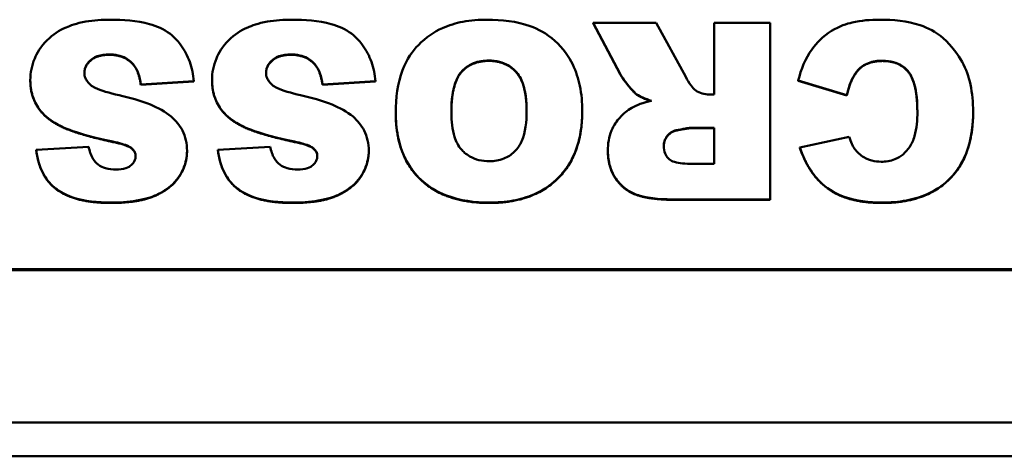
# Model space of a CAD drawing. Header units: inches. Extents: x 7.4 to 53, y 27.5 to 52.4.
# Tile 115 of 128: x 42.789 to 43.883, y 49.934 to 50.419. Entities that reach past the tile are written whole.
import ezdxf

# ---------------------------------------------------------------- set-up
doc = ezdxf.new("R2010")
doc.units = ezdxf.units.IN
doc.header["$MEASUREMENT"] = 0
doc.layers.add('Visible Edges(ANSI)', color=7, linetype='Continuous', lineweight=50)
doc.layers.add('Visible Tangent Edges(ANSI)', color=7, linetype='Continuous', lineweight=50)

msp = doc.modelspace()

# ---------------------------------------------------------------- linework, layer by layer
at = {"layer": 'Visible Edges(ANSI)'}
for p, q in [((43.4965, 50.4159), (43.4266, 50.4159)), ((43.4266, 50.4159), (43.4565, 50.359)), ((43.4266, 50.4155), (43.4266, 50.4159)), ((43.4565, 50.3586), (43.4266, 50.4155)), ((43.5294, 50.3558), (43.4965, 50.4159)), ((43.6232, 50.4159), (43.561, 50.4159)), ((43.561, 50.4159), (43.561, 50.3361)), ((43.6232, 50.2195), (43.6232, 50.4159)), ((42.916, 50.3684), (42.916, 50.3688)), ((43.1179, 50.3684), (43.1179, 50.3688)), ((42.8008, 50.3516), (42.8008, 50.352)), ((42.9236, 50.3473), (42.9826, 50.3509)), ((42.9826, 50.3505), (42.9236, 50.3469)), ((42.9236, 50.3469), (42.9236, 50.3473)), ((42.9826, 50.3505), (42.9826, 50.3509)), ((43.0028, 50.3516), (43.0028, 50.352)), ((43.1256, 50.3473), (43.1845, 50.3509)), ((43.1845, 50.3505), (43.1256, 50.3469)), ((43.1256, 50.3469), (43.1256, 50.3473)), ((43.1845, 50.3505), (43.1845, 50.3509)), ((43.6544, 50.3516), (43.7084, 50.3356)), ((43.6544, 50.3512), (43.6544, 50.3516)), ((43.7084, 50.3352), (43.6544, 50.3512)), ((43.4749, 50.3359), (43.4749, 50.3363)), ((43.561, 50.3361), (43.5556, 50.3361)), ((43.7084, 50.3352), (43.7084, 50.3356)), ((43.207, 50.3159), (43.207, 50.3163)), ((43.4143, 50.3174), (43.4143, 50.3178)), ((43.8488, 50.3168), (43.8488, 50.3172)), ((43.535, 50.2991), (43.561, 50.2991)), ((43.561, 50.2987), (43.535, 50.2987)), ((43.561, 50.2991), (43.561, 50.2592)), ((42.8925, 50.2834), (42.8925, 50.2838)), ((43.0944, 50.2834), (43.0944, 50.2838)), ((43.7109, 50.2891), (43.6563, 50.2772)), ((42.8657, 50.2781), (42.8074, 50.2747)), ((42.8074, 50.2743), (42.8074, 50.2747)), ((42.9133, 50.2762), (42.9133, 50.2766)), ((42.975, 50.2732), (42.975, 50.2736)), ((43.0676, 50.2781), (43.0093, 50.2747)), ((43.0093, 50.2743), (43.0093, 50.2747)), ((43.1152, 50.2762), (43.1152, 50.2766)), ((43.177, 50.2732), (43.177, 50.2736)), ((43.4428, 50.2736), (43.4428, 50.2739)), ((43.6563, 50.2768), (43.6563, 50.2772)), ((43.561, 50.2592), (43.534, 50.2592)), ((43.5202, 50.2195), (43.6232, 50.2195)), ((43.6232, 50.2191), (43.5202, 50.2191)), ((43.6232, 50.2191), (43.6232, 50.2195)), ((43.919, 50.1421), (39.919, 50.1421)), ((39.919, 50.1411), (43.919, 50.1411))]:
    msp.add_line(p, q, dxfattribs=at)
for points, degree, knots in [([(42.8896, 50.4193), (42.8806, 50.4193), (42.8714, 50.4187), (42.8518, 50.4153), (42.8448, 50.4126), (42.8328, 50.4073), (42.8257, 50.4027), (42.8123, 50.3894), (42.808, 50.3817), (42.8024, 50.3684), (42.8008, 50.3604), (42.8008, 50.352)], 3, [-0.1860868, -0.1860868, -0.1860868, -0.1860868, -0.1693712, -0.1693712, -0.1492758, -0.1492758, -0.1111652, -0.1111652, -0.0649681, -0.0649681, 0, 0, 0, 0]), ([(42.9826, 50.3509), (42.9819, 50.3582), (42.9805, 50.3655), (42.9756, 50.3791), (42.9724, 50.3852), (42.9661, 50.3938), (42.962, 50.3992), (42.9493, 50.4088), (42.9413, 50.4121), (42.9194, 50.4182), (42.9038, 50.4193), (42.8896, 50.4193)], 3, [-0.4654095, -0.4654095, -0.4654095, -0.4654095, -0.3446019, -0.3446019, -0.2304385, -0.2304385, -0.1721307, -0.1721307, -0.1084175, -0.1084175, 0, 0, 0, 0]), ([(43.0915, 50.4193), (43.0825, 50.4193), (43.0733, 50.4187), (43.0538, 50.4153), (43.0467, 50.4126), (43.0347, 50.4073), (43.0276, 50.4027), (43.0142, 50.3894), (43.01, 50.3817), (43.0043, 50.3684), (43.0028, 50.3604), (43.0028, 50.352)], 3, [-0.1860868, -0.1860868, -0.1860868, -0.1860868, -0.1693712, -0.1693712, -0.1492758, -0.1492758, -0.1111652, -0.1111652, -0.0649681, -0.0649681, 0, 0, 0, 0]), ([(43.1845, 50.3509), (43.1839, 50.3582), (43.1824, 50.3655), (43.1776, 50.3791), (43.1743, 50.3852), (43.168, 50.3938), (43.1639, 50.3992), (43.1512, 50.4088), (43.1432, 50.4121), (43.1214, 50.4182), (43.1057, 50.4193), (43.0915, 50.4193)], 3, [-0.4654095, -0.4654095, -0.4654095, -0.4654095, -0.3446019, -0.3446019, -0.2304385, -0.2304385, -0.1721307, -0.1721307, -0.1084175, -0.1084175, 0, 0, 0, 0]), ([(43.3086, 50.4193), (43.2996, 50.4193), (43.2905, 50.4186), (43.2738, 50.4155), (43.2661, 50.4132), (43.2497, 50.4058), (43.2403, 50.3996), (43.2259, 50.3846), (43.2193, 50.3757), (43.2089, 50.3486), (43.207, 50.332), (43.207, 50.3163)], 3, [-0.5784243, -0.5784243, -0.5784243, -0.5784243, -0.4607074, -0.4607074, -0.3563236, -0.3563236, -0.2246714, -0.2246714, -0.1222683, -0.1222683, 0, 0, 0, 0]), ([(43.4143, 50.3178), (43.4143, 50.3272), (43.4135, 50.3366), (43.41, 50.3539), (43.4074, 50.3619), (43.3994, 50.3781), (43.3928, 50.3877), (43.3747, 50.4041), (43.3651, 50.409), (43.3413, 50.4175), (43.3246, 50.4193), (43.3086, 50.4193)], 3, [-0.3851353, -0.3851353, -0.3851353, -0.3851353, -0.3191755, -0.3191755, -0.260546, -0.260546, -0.1924308, -0.1924308, -0.121625, -0.121625, 0, 0, 0, 0]), ([(43.7448, 50.4193), (43.7347, 50.4193), (43.7243, 50.4185), (43.7087, 50.4148), (43.7003, 50.4123), (43.6816, 50.4008), (43.6746, 50.3934), (43.6622, 50.3761), (43.6574, 50.3641), (43.6544, 50.3516)], 3, [-0.3223786, -0.3223786, -0.3223786, -0.3223786, -0.2230339, -0.2230339, -0.1642367, -0.1642367, -0.0992625, -0.0992625, 0, 0, 0, 0]), ([(43.8488, 50.3172), (43.8488, 50.3273), (43.8479, 50.3376), (43.8438, 50.3561), (43.8409, 50.3645), (43.8324, 50.38), (43.8251, 50.3903), (43.8071, 50.406), (43.7986, 50.4103), (43.7757, 50.4178), (43.7597, 50.4193), (43.7448, 50.4193)], 3, [-0.4372473, -0.4372473, -0.4372473, -0.4372473, -0.3448959, -0.3448959, -0.2637221, -0.2637221, -0.1836585, -0.1836585, -0.1134013, -0.1134013, 0, 0, 0, 0]), ([(42.8609, 50.3605), (42.8609, 50.3617), (42.861, 50.3629), (42.8615, 50.3653), (42.8619, 50.3664), (42.8636, 50.3698), (42.8652, 50.3719), (42.869, 50.3755), (42.8715, 50.3773), (42.8793, 50.3802), (42.8839, 50.3807), (42.8884, 50.3807)], 3, [-0.1199457, -0.1199457, -0.1199457, -0.1199457, -0.1063301, -0.1063301, -0.0928068, -0.0928068, -0.0635414, -0.0635414, -0.0342188, -0.0342188, 0, 0, 0, 0]), ([(42.8884, 50.3803), (42.8753, 50.3803), (42.861, 50.3681), (42.8609, 50.3603)], 2, [0, 0, 0, 1, 1.987849, 1.987849, 1.987849]), ([(42.8884, 50.3807), (42.8917, 50.3807), (42.8951, 50.3804), (42.9012, 50.379), (42.9041, 50.378), (42.9103, 50.3746), (42.9134, 50.372), (42.916, 50.3688)], 3, [-0.07975348, -0.07975348, -0.07975348, -0.07975348, -0.05449416, -0.05449416, -0.03144363, -0.03144363, 0, 0, 0, 0]), ([(43.0628, 50.3605), (43.0628, 50.3617), (43.0629, 50.3629), (43.0635, 50.3653), (43.0639, 50.3664), (43.0655, 50.3698), (43.0671, 50.3719), (43.071, 50.3755), (43.0734, 50.3773), (43.0812, 50.3802), (43.0859, 50.3807), (43.0903, 50.3807)], 3, [-0.1199457, -0.1199457, -0.1199457, -0.1199457, -0.1063301, -0.1063301, -0.0928068, -0.0928068, -0.0635414, -0.0635414, -0.0342188, -0.0342188, 0, 0, 0, 0]), ([(43.0903, 50.3803), (43.0773, 50.3803), (43.0629, 50.3681), (43.0628, 50.3603)], 2, [0, 0, 0, 1, 1.987849, 1.987849, 1.987849]), ([(43.0903, 50.3807), (43.0937, 50.3807), (43.097, 50.3804), (43.1032, 50.379), (43.106, 50.378), (43.1122, 50.3746), (43.1153, 50.372), (43.1179, 50.3688)], 3, [-0.07975348, -0.07975348, -0.07975348, -0.07975348, -0.05449416, -0.05449416, -0.03144363, -0.03144363, 0, 0, 0, 0]), ([(42.916, 50.3688), (42.9181, 50.3661), (42.9196, 50.363), (42.9222, 50.3558), (42.9231, 50.3515), (42.9236, 50.3473)], 3, [-0.0591236, -0.0591236, -0.0591236, -0.0591236, -0.03271839, -0.03271839, 0, 0, 0, 0]), ([(43.1179, 50.3688), (43.12, 50.3661), (43.1215, 50.363), (43.1241, 50.3558), (43.125, 50.3515), (43.1256, 50.3473)], 3, [-0.0591236, -0.0591236, -0.0591236, -0.0591236, -0.03271839, -0.03271839, 0, 0, 0, 0]), ([(43.2688, 50.3155), (43.2688, 50.3301), (43.2704, 50.3429), (43.2763, 50.3568), (43.2787, 50.3603), (43.2853, 50.3668), (43.2892, 50.3692), (43.2989, 50.3731), (43.3047, 50.3739), (43.3106, 50.3739)], 3, [-0.1896024, -0.1896024, -0.1896024, -0.1896024, -0.1155441, -0.1155441, -0.0799758, -0.0799758, -0.0444699, -0.0444699, 0, 0, 0, 0]), ([(43.3106, 50.3735), (43.2907, 50.3735), (43.2689, 50.3481), (43.2688, 50.3155)], 2, [0, 0, 0, 1, 1.994213, 1.994213, 1.994213]), ([(43.3106, 50.3739), (43.3146, 50.3739), (43.3186, 50.3735), (43.326, 50.3716), (43.3294, 50.3702), (43.3371, 50.3655), (43.34, 50.3624), (43.3449, 50.3566), (43.3473, 50.3515), (43.3517, 50.3375), (43.3525, 50.3274), (43.3525, 50.3182)], 3, [-0.1552026, -0.1552026, -0.1552026, -0.1552026, -0.1423617, -0.1423617, -0.1304881, -0.1304881, -0.1134625, -0.1134625, -0.0714503, -0.0714503, 0, 0, 0, 0]), ([(43.3525, 50.318), (43.3525, 50.3475), (43.33, 50.3735), (43.3106, 50.3735)], 2, [0.00319, 0.00319, 0.00319, 1, 2, 2, 2]), ([(43.7084, 50.3356), (43.71, 50.3428), (43.7124, 50.3503), (43.7181, 50.36), (43.7204, 50.363), (43.7256, 50.3679), (43.7288, 50.3698), (43.7373, 50.3731), (43.7429, 50.3737), (43.7483, 50.3737)], 3, [-0.1437844, -0.1437844, -0.1437844, -0.1437844, -0.0955352, -0.0955352, -0.070185, -0.070185, -0.0411953, -0.0411953, 0, 0, 0, 0]), ([(43.7483, 50.3737), (43.7524, 50.3737), (43.7564, 50.3733), (43.7639, 50.3712), (43.7673, 50.3696), (43.7738, 50.3651), (43.776, 50.3625), (43.78, 50.3575), (43.782, 50.3527), (43.786, 50.3386), (43.7868, 50.3276), (43.7868, 50.3168)], 3, [-0.1736905, -0.1736905, -0.1736905, -0.1736905, -0.158997, -0.158997, -0.1455435, -0.1455435, -0.129997, -0.129997, -0.0835429, -0.0835429, 0, 0, 0, 0]), ([(43.7868, 50.3168), (43.7867, 50.3492), (43.7666, 50.3734), (43.7483, 50.3734)], 2, [0.005821, 0.005821, 0.005821, 1, 2, 2, 2]), ([(42.8678, 50.3469), (42.8666, 50.348), (42.8654, 50.3492), (42.8635, 50.3517), (42.8627, 50.353), (42.8613, 50.3563), (42.8609, 50.3584), (42.8609, 50.3605)], 3, [-0.04086772, -0.04086772, -0.04086772, -0.04086772, -0.02813448, -0.02813448, -0.01656236, -0.01656236, 0, 0, 0, 0]), ([(43.0698, 50.3469), (43.0685, 50.348), (43.0673, 50.3492), (43.0654, 50.3517), (43.0647, 50.353), (43.0632, 50.3563), (43.0628, 50.3584), (43.0628, 50.3605)], 3, [-0.04086772, -0.04086772, -0.04086772, -0.04086772, -0.02813448, -0.02813448, -0.01656236, -0.01656236, 0, 0, 0, 0]), ([(43.4565, 50.359), (43.4593, 50.3537), (43.4661, 50.3454), (43.4712, 50.3398), (43.4733, 50.3376), (43.4749, 50.3363)], 3, [-0.0475664, -0.0475664, -0.0475664, -0.0475664, -0.01629537, -0.01629537, 0, 0, 0, 0]), ([(43.5404, 50.3407), (43.5386, 50.342), (43.5368, 50.3441), (43.5331, 50.3492), (43.5311, 50.3526), (43.5294, 50.3558)], 3, [-0.04799052, -0.04799052, -0.04799052, -0.04799052, -0.02776434, -0.02776434, 0, 0, 0, 0]), ([(42.8008, 50.352), (42.8008, 50.3462), (42.8016, 50.3404), (42.8049, 50.3301), (42.8073, 50.3247), (42.8156, 50.3136), (42.8215, 50.3087), (42.8366, 50.2995), (42.8517, 50.2925), (42.8925, 50.2838)], 3, [-0.9993053, -0.9993053, -0.9993053, -0.9993053, -0.7635292, -0.7635292, -0.5624344, -0.5624344, -0.3175496, -0.3175496, 0, 0, 0, 0]), ([(42.8994, 50.3354), (42.8886, 50.3378), (42.8792, 50.3405), (42.8711, 50.3445), (42.8692, 50.3456), (42.8678, 50.3469)], 3, [-0.06130892, -0.06130892, -0.06130892, -0.06130892, -0.01464474, -0.01464474, 0, 0, 0, 0]), ([(43.0028, 50.352), (43.0028, 50.3462), (43.0036, 50.3404), (43.0068, 50.3301), (43.0092, 50.3247), (43.0175, 50.3136), (43.0235, 50.3087), (43.0385, 50.2995), (43.0537, 50.2925), (43.0944, 50.2838)], 3, [-0.9993053, -0.9993053, -0.9993053, -0.9993053, -0.7635292, -0.7635292, -0.5624344, -0.5624344, -0.3175496, -0.3175496, 0, 0, 0, 0]), ([(43.1013, 50.3354), (43.0905, 50.3378), (43.0811, 50.3405), (43.073, 50.3445), (43.0712, 50.3456), (43.0698, 50.3469)], 3, [-0.06130892, -0.06130892, -0.06130892, -0.06130892, -0.01464474, -0.01464474, 0, 0, 0, 0]), ([(42.9575, 50.3116), (42.9509, 50.3173), (42.9425, 50.3216), (42.9233, 50.3295), (42.911, 50.3328), (42.8994, 50.3354)], 3, [-0.1575854, -0.1575854, -0.1575854, -0.1575854, -0.0906523, -0.0906523, 0, 0, 0, 0]), ([(43.1595, 50.3116), (43.1528, 50.3173), (43.1444, 50.3216), (43.1253, 50.3295), (43.1129, 50.3328), (43.1013, 50.3354)], 3, [-0.1575854, -0.1575854, -0.1575854, -0.1575854, -0.0906523, -0.0906523, 0, 0, 0, 0]), ([(43.4749, 50.3363), (43.477, 50.3349), (43.4794, 50.3337), (43.4846, 50.3314), (43.488, 50.3302), (43.4911, 50.3291)], 3, [-0.04396823, -0.04396823, -0.04396823, -0.04396823, -0.02536473, -0.02536473, 0, 0, 0, 0]), ([(43.5556, 50.3361), (43.5529, 50.3361), (43.5502, 50.3365), (43.545, 50.338), (43.5426, 50.3392), (43.5404, 50.3407)], 3, [-0.04128429, -0.04128429, -0.04128429, -0.04128429, -0.02046196, -0.02046196, 0, 0, 0, 0]), ([(43.4911, 50.3291), (43.487, 50.3282), (43.4827, 50.3271), (43.4755, 50.3245), (43.4723, 50.3231), (43.4694, 50.3214)], 3, [-0.05836585, -0.05836585, -0.05836585, -0.05836585, -0.02602768, -0.02602768, 0, 0, 0, 0]), ([(42.975, 50.2736), (42.975, 50.2776), (42.9747, 50.2815), (42.9729, 50.2891), (42.9717, 50.2927), (42.9669, 50.3021), (42.9627, 50.3072), (42.9575, 50.3116)], 3, [-0.1122514, -0.1122514, -0.1122514, -0.1122514, -0.0812556, -0.0812556, -0.0517516, -0.0517516, 0, 0, 0, 0]), ([(43.177, 50.2736), (43.177, 50.2776), (43.1766, 50.2815), (43.1749, 50.2891), (43.1736, 50.2927), (43.1688, 50.3021), (43.1646, 50.3072), (43.1595, 50.3116)], 3, [-0.1122514, -0.1122514, -0.1122514, -0.1122514, -0.0812556, -0.0812556, -0.0517516, -0.0517516, 0, 0, 0, 0]), ([(43.207, 50.3163), (43.207, 50.3075), (43.2077, 50.2986), (43.2109, 50.2822), (43.2132, 50.2746), (43.2223, 50.2549), (43.2295, 50.2468), (43.2432, 50.2338), (43.2528, 50.228), (43.2785, 50.2182), (43.2949, 50.2161), (43.3109, 50.2161)], 3, [-0.33721, -0.33721, -0.33721, -0.33721, -0.3003307, -0.3003307, -0.2671462, -0.2671462, -0.2098487, -0.2098487, -0.1224121, -0.1224121, 0, 0, 0, 0]), ([(43.3111, 50.262), (43.3072, 50.262), (43.3033, 50.2624), (43.2959, 50.2642), (43.2926, 50.2655), (43.2847, 50.27), (43.2817, 50.2731), (43.2765, 50.279), (43.2741, 50.2839), (43.2696, 50.2973), (43.2688, 50.3068), (43.2688, 50.3155)], 3, [-0.1543748, -0.1543748, -0.1543748, -0.1543748, -0.1407993, -0.1407993, -0.1282905, -0.1282905, -0.1093867, -0.1093867, -0.0678725, -0.0678725, 0, 0, 0, 0]), ([(43.3109, 50.2161), (43.3198, 50.2161), (43.3287, 50.2168), (43.3453, 50.2198), (43.353, 50.222), (43.3732, 50.2307), (43.3818, 50.2378), (43.396, 50.252), (43.4021, 50.2615), (43.4122, 50.2866), (43.4143, 50.3023), (43.4143, 50.3178)], 3, [-0.3524613, -0.3524613, -0.3524613, -0.3524613, -0.3113787, -0.3113787, -0.2742855, -0.2742855, -0.2092964, -0.2092964, -0.1201929, -0.1201929, 0, 0, 0, 0]), ([(43.3525, 50.3182), (43.3525, 50.3056), (43.351, 50.294), (43.3452, 50.2803), (43.3426, 50.2763), (43.3354, 50.2693), (43.3315, 50.2667), (43.322, 50.2629), (43.3166, 50.262), (43.3111, 50.262)], 3, [-0.2039692, -0.2039692, -0.2039692, -0.2039692, -0.1195103, -0.1195103, -0.0779546, -0.0779546, -0.041822, -0.041822, 0, 0, 0, 0]), ([(43.4694, 50.3214), (43.4644, 50.3184), (43.4599, 50.3148), (43.4529, 50.3069), (43.4493, 50.3022), (43.4439, 50.289), (43.4428, 50.2815), (43.4428, 50.2739)], 3, [-0.1729998, -0.1729998, -0.1729998, -0.1729998, -0.1099125, -0.1099125, -0.0585798, -0.0585798, 0, 0, 0, 0]), ([(43.7477, 50.2161), (43.7567, 50.2161), (43.7658, 50.2168), (43.7826, 50.22), (43.7904, 50.2222), (43.81, 50.231), (43.818, 50.2378), (43.8311, 50.2512), (43.8369, 50.2605), (43.8467, 50.2854), (43.8488, 50.3015), (43.8488, 50.3172)], 3, [-0.3390301, -0.3390301, -0.3390301, -0.3390301, -0.3002812, -0.3002812, -0.265591, -0.265591, -0.2078089, -0.2078089, -0.1219044, -0.1219044, 0, 0, 0, 0]), ([(43.7868, 50.3168), (43.7868, 50.3081), (43.7861, 50.2983), (43.7824, 50.2857), (43.7808, 50.2816), (43.7783, 50.2781)], 3, [-0.1015051, -0.1015051, -0.1015051, -0.1015051, -0.0331005, -0.0331005, 0, 0, 0, 0]), ([(43.505, 50.2789), (43.505, 50.2807), (43.5052, 50.2826), (43.5063, 50.2861), (43.5071, 50.2877), (43.5093, 50.2909), (43.5108, 50.2925), (43.5145, 50.2951), (43.5166, 50.296), (43.5188, 50.2964)], 3, [-0.06616081, -0.06616081, -0.06616081, -0.06616081, -0.05030633, -0.05030633, -0.03484028, -0.03484028, -0.01744047, -0.01744047, 0, 0, 0, 0]), ([(43.5188, 50.2961), (43.5127, 50.2947), (43.505, 50.285), (43.505, 50.2787)], 2, [0, 0, 0, 1, 1.98636, 1.98636, 1.98636]), ([(43.5188, 50.2964), (43.522, 50.2971), (43.5257, 50.2979), (43.531, 50.2988), (43.5334, 50.2991), (43.535, 50.2991)], 3, [-0.03260812, -0.03260812, -0.03260812, -0.03260812, -0.01259313, -0.01259313, 0, 0, 0, 0]), ([(42.8925, 50.2838), (42.8997, 50.2824), (42.9059, 50.2807), (42.9111, 50.2781), (42.9123, 50.2774), (42.9133, 50.2766)], 3, [-0.04433466, -0.04433466, -0.04433466, -0.04433466, -0.00964261, -0.00964261, 0, 0, 0, 0]), ([(43.0944, 50.2838), (43.1016, 50.2824), (43.1078, 50.2807), (43.113, 50.2781), (43.1142, 50.2774), (43.1152, 50.2766)], 3, [-0.04433466, -0.04433466, -0.04433466, -0.04433466, -0.00964261, -0.00964261, 0, 0, 0, 0]), ([(43.534, 50.2592), (43.5264, 50.2592), (43.5198, 50.26), (43.513, 50.2628), (43.5114, 50.2639), (43.5084, 50.2668), (43.5073, 50.2686), (43.5054, 50.2732), (43.505, 50.2761), (43.505, 50.2789)], 3, [-0.08689192, -0.08689192, -0.08689192, -0.08689192, -0.05388046, -0.05388046, -0.03857972, -0.03857972, -0.0217833, -0.0217833, 0, 0, 0, 0]), ([(43.7169, 50.276), (43.7157, 50.2776), (43.7147, 50.2796), (43.7128, 50.2838), (43.7118, 50.2865), (43.7109, 50.2891)], 3, [-0.03612274, -0.03612274, -0.03612274, -0.03612274, -0.02081743, -0.02081743, 0, 0, 0, 0]), ([(42.8074, 50.2747), (42.8085, 50.2657), (42.8108, 50.2567), (42.8182, 50.2428), (42.8222, 50.2376), (42.8313, 50.2298), (42.8377, 50.2254), (42.8612, 50.2175), (42.8761, 50.2161), (42.89, 50.2161)], 3, [-0.4418767, -0.4418767, -0.4418767, -0.4418767, -0.2957437, -0.2957437, -0.1886322, -0.1886322, -0.1054557, -0.1054557, 0, 0, 0, 0]), ([(42.8961, 50.2528), (42.8922, 50.2528), (42.8883, 50.2532), (42.8815, 50.2551), (42.8787, 50.2564), (42.8745, 50.2596), (42.8722, 50.2616), (42.8679, 50.269), (42.8665, 50.2736), (42.8657, 50.2781)], 3, [-0.1640096, -0.1640096, -0.1640096, -0.1640096, -0.1097308, -0.1097308, -0.0662085, -0.0662085, -0.0353979, -0.0353979, 0, 0, 0, 0]), ([(42.89, 50.2161), (42.8995, 50.2161), (42.9095, 50.2167), (42.93, 50.2201), (42.9367, 50.2227), (42.9475, 50.2276), (42.9538, 50.2316), (42.9656, 50.2429), (42.969, 50.2493), (42.9737, 50.2603), (42.975, 50.2668), (42.975, 50.2736)], 3, [-0.1622541, -0.1622541, -0.1622541, -0.1622541, -0.1455565, -0.1455565, -0.1259062, -0.1259062, -0.0926284, -0.0926284, -0.0524969, -0.0524969, 0, 0, 0, 0]), ([(42.9179, 50.2683), (42.9179, 50.2672), (42.9178, 50.2662), (42.9173, 50.2642), (42.917, 50.2633), (42.9157, 50.2606), (42.9145, 50.2591), (42.9117, 50.2566), (42.9099, 50.2553), (42.9036, 50.2532), (42.8997, 50.2528), (42.8961, 50.2528)], 3, [-0.1044389, -0.1044389, -0.1044389, -0.1044389, -0.0904726, -0.0904726, -0.0770037, -0.0770037, -0.0508227, -0.0508227, -0.0276249, -0.0276249, 0, 0, 0, 0]), ([(42.9133, 50.2766), (42.9141, 50.2759), (42.9149, 50.2751), (42.9163, 50.2734), (42.9168, 50.2726), (42.9176, 50.2706), (42.9179, 50.2695), (42.9179, 50.2683)], 3, [-0.02546429, -0.02546429, -0.02546429, -0.02546429, -0.01682909, -0.01682909, -0.00919782, -0.00919782, 0, 0, 0, 0]), ([(43.0093, 50.2747), (43.0104, 50.2657), (43.0128, 50.2567), (43.0201, 50.2428), (43.0241, 50.2376), (43.0332, 50.2298), (43.0396, 50.2254), (43.0631, 50.2175), (43.078, 50.2161), (43.0919, 50.2161)], 3, [-0.4418767, -0.4418767, -0.4418767, -0.4418767, -0.2957437, -0.2957437, -0.1886322, -0.1886322, -0.1054557, -0.1054557, 0, 0, 0, 0]), ([(43.098, 50.2528), (43.0942, 50.2528), (43.0902, 50.2532), (43.0835, 50.2551), (43.0807, 50.2564), (43.0764, 50.2596), (43.0742, 50.2616), (43.0698, 50.269), (43.0684, 50.2736), (43.0676, 50.2781)], 3, [-0.1640096, -0.1640096, -0.1640096, -0.1640096, -0.1097308, -0.1097308, -0.0662085, -0.0662085, -0.0353979, -0.0353979, 0, 0, 0, 0]), ([(43.0919, 50.2161), (43.1014, 50.2161), (43.1114, 50.2167), (43.1319, 50.2201), (43.1386, 50.2227), (43.1494, 50.2276), (43.1557, 50.2316), (43.1675, 50.2429), (43.1709, 50.2493), (43.1756, 50.2603), (43.177, 50.2668), (43.177, 50.2736)], 3, [-0.1622541, -0.1622541, -0.1622541, -0.1622541, -0.1455565, -0.1455565, -0.1259062, -0.1259062, -0.0926284, -0.0926284, -0.0524969, -0.0524969, 0, 0, 0, 0]), ([(43.1198, 50.2683), (43.1198, 50.2672), (43.1197, 50.2662), (43.1193, 50.2642), (43.1189, 50.2633), (43.1177, 50.2606), (43.1164, 50.2591), (43.1137, 50.2566), (43.1118, 50.2553), (43.1055, 50.2532), (43.1017, 50.2528), (43.098, 50.2528)], 3, [-0.1044389, -0.1044389, -0.1044389, -0.1044389, -0.0904726, -0.0904726, -0.0770037, -0.0770037, -0.0508227, -0.0508227, -0.0276249, -0.0276249, 0, 0, 0, 0]), ([(43.1152, 50.2766), (43.1161, 50.2759), (43.1169, 50.2751), (43.1182, 50.2734), (43.1187, 50.2726), (43.1196, 50.2706), (43.1198, 50.2695), (43.1198, 50.2683)], 3, [-0.02546429, -0.02546429, -0.02546429, -0.02546429, -0.01682909, -0.01682909, -0.00919782, -0.00919782, 0, 0, 0, 0]), ([(43.4428, 50.2739), (43.4428, 50.2688), (43.4433, 50.2636), (43.4458, 50.2539), (43.4475, 50.2495), (43.4517, 50.2424), (43.4554, 50.2369), (43.4681, 50.2271), (43.4744, 50.2249), (43.4898, 50.2206), (43.5046, 50.2195), (43.5202, 50.2195)], 3, [-0.3478433, -0.3478433, -0.3478433, -0.3478433, -0.2771868, -0.2771868, -0.2119819, -0.2119819, -0.1651904, -0.1651904, -0.1187751, -0.1187751, 0, 0, 0, 0]), ([(43.6563, 50.2772), (43.659, 50.2692), (43.6624, 50.2615), (43.6708, 50.248), (43.6755, 50.2421), (43.6887, 50.23), (43.6969, 50.2256), (43.7188, 50.2177), (43.7336, 50.2161), (43.7477, 50.2161)], 3, [-0.2854657, -0.2854657, -0.2854657, -0.2854657, -0.228478, -0.228478, -0.1772997, -0.1772997, -0.1076997, -0.1076997, 0, 0, 0, 0]), ([(43.7464, 50.2615), (43.743, 50.2615), (43.7396, 50.2619), (43.7342, 50.2633), (43.731, 50.2643), (43.7233, 50.2689), (43.7198, 50.2722), (43.7169, 50.276)], 3, [-0.1189758, -0.1189758, -0.1189758, -0.1189758, -0.0690385, -0.0690385, -0.0370826, -0.0370826, 0, 0, 0, 0]), ([(43.7783, 50.2781), (43.7762, 50.275), (43.7738, 50.2721), (43.7681, 50.2674), (43.7651, 50.2656), (43.7568, 50.2623), (43.7516, 50.2615), (43.7464, 50.2615)], 3, [-0.09673116, -0.09673116, -0.09673116, -0.09673116, -0.06774226, -0.06774226, -0.04021983, -0.04021983, 0, 0, 0, 0])]:
    msp.add_open_spline(points, degree=degree, knots=knots, dxfattribs=at)
for points in [[(42.916, 50.3684), (42.9063, 50.3803), (42.8884, 50.3803)], [(43.1179, 50.3684), (43.1083, 50.3803), (43.0903, 50.3803)], [(42.9236, 50.3469), (42.9217, 50.3611), (42.916, 50.3684)], [(43.1256, 50.3469), (43.1236, 50.3611), (43.1179, 50.3684)], [(43.7483, 50.3734), (43.7306, 50.3734), (43.7125, 50.3539), (43.7084, 50.3352)], [(43.4749, 50.3359), (43.4717, 50.3384), (43.4588, 50.3543), (43.4565, 50.3586)], [(42.8925, 50.2834), (42.8519, 50.2921), (42.8168, 50.3097), (42.8008, 50.3356), (42.8008, 50.3516)], [(43.0944, 50.2834), (43.0538, 50.2921), (43.0187, 50.3097), (43.0028, 50.3356), (43.0028, 50.3516)], [(43.4904, 50.329), (43.48, 50.3325), (43.4749, 50.3359)], [(43.3109, 50.2157), (43.2611, 50.2157), (43.207, 50.2685), (43.207, 50.3159)], [(43.4143, 50.3174), (43.4143, 50.2694), (43.3596, 50.2157), (43.3109, 50.2157)], [(43.8488, 50.3168), (43.8488, 50.2681), (43.796, 50.2157), (43.7477, 50.2157)], [(43.535, 50.2987), (43.531, 50.2987), (43.5188, 50.2961)], [(42.9133, 50.2762), (42.9088, 50.2802), (42.8925, 50.2834)], [(43.1152, 50.2762), (43.1108, 50.2802), (43.0944, 50.2834)], [(42.89, 50.2157), (42.8515, 50.2157), (42.8112, 50.2437), (42.8074, 50.2743)], [(42.975, 50.2732), (42.975, 50.2581), (42.9571, 50.2312), (42.9211, 50.2157), (42.89, 50.2157)], [(42.9179, 50.2681), (42.9178, 50.2725), (42.9133, 50.2762)], [(43.0919, 50.2157), (43.0534, 50.2157), (43.0132, 50.2437), (43.0093, 50.2743)], [(43.177, 50.2732), (43.177, 50.2581), (43.1591, 50.2312), (43.1231, 50.2157), (43.0919, 50.2157)], [(43.1198, 50.2681), (43.1197, 50.2725), (43.1152, 50.2762)], [(43.5202, 50.2191), (43.4917, 50.2191), (43.4613, 50.2288), (43.4428, 50.2549), (43.4428, 50.2736)], [(43.7477, 50.2157), (43.71, 50.2157), (43.6669, 50.2458), (43.6563, 50.2768)]]:
    msp.add_open_spline(points, degree=2, dxfattribs=at)
at = {"layer": 'Visible Tangent Edges(ANSI)'}
for p, q in [((42.8884, 50.3803), (42.8884, 50.3807)), ((43.0903, 50.3803), (43.0903, 50.3807)), ((43.3106, 50.3735), (43.3106, 50.3739)), ((43.7483, 50.3734), (43.7483, 50.3737)), ((43.4565, 50.3586), (43.4565, 50.359)), ((43.5188, 50.2961), (43.5188, 50.2964)), ((43.535, 50.2987), (43.535, 50.2991)), ((42.89, 50.2157), (42.89, 50.2161)), ((43.0919, 50.2157), (43.0919, 50.2161)), ((43.3109, 50.2157), (43.3109, 50.2161)), ((43.5202, 50.2191), (43.5202, 50.2195)), ((43.7477, 50.2157), (43.7477, 50.2161)), ((24.3448, 49.9718), (51.8448, 49.9718)), ((24.3448, 49.9342), (51.8448, 49.9342))]:
    msp.add_line(p, q, dxfattribs=at)

doc.saveas('drawing.dxf')
